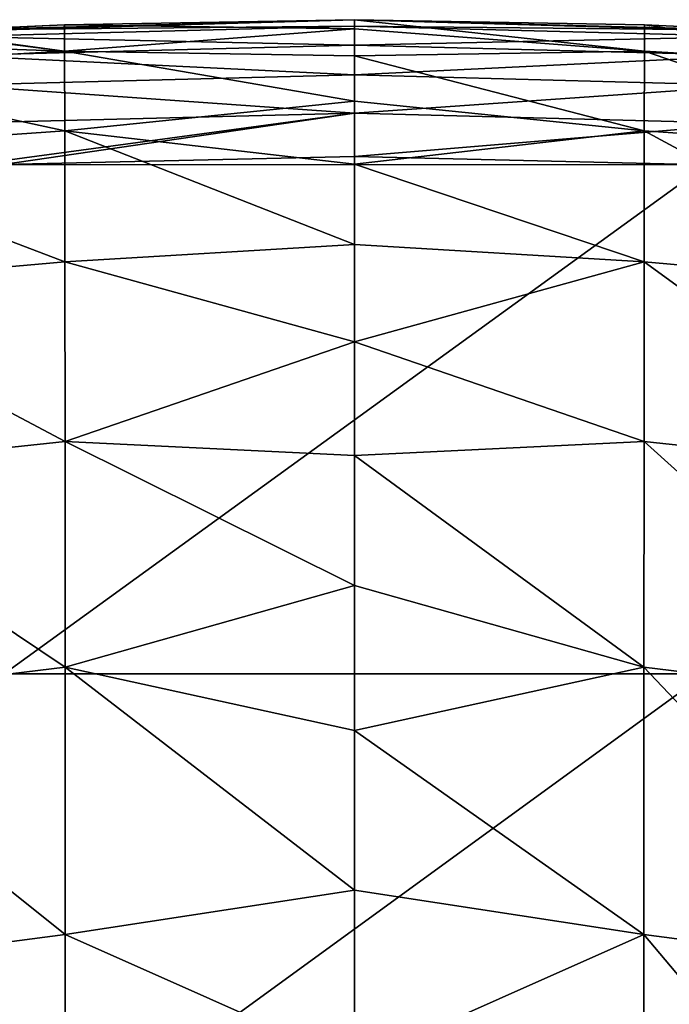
# Model space of a CAD drawing. Header units: millimetres. Extents: x -22 to 72, y 0 to 291.
# Tile 97 of 99: x -4 to 4, y 279 to 291. Entities that reach past the tile are written whole.
import ezdxf

# ---------------------------------------------------------------- set-up
doc = ezdxf.new("R2010")
doc.units = ezdxf.units.MM
doc.header["$LTSCALE"] = 65.185185
for name, color, linetype in [('23', 7, 'CONTINUOUS'), ('31', 7, 'CONTINUOUS'), ('40', 7, 'CONTINUOUS'), ('50', 7, 'CONTINUOUS'), ('63', 7, 'CONTINUOUS'), ('66', 7, 'CONTINUOUS'), ('70', 7, 'CONTINUOUS'), ('73', 7, 'CONTINUOUS'), ('90', 7, 'CONTINUOUS')]:
    doc.layers.add(name, color=color, linetype=linetype)

msp = doc.modelspace()

# ---------------------------------------------------------------- linework, layer by layer
at = {"layer": '23', "color": 7, "linetype": 'CONTINUOUS'}
for points in [[(0, 291.327, 30.219), (0, 291.444, 33.5), (3.748, 291.038, 27.858), (0, 291.327, 30.219)], [(3.748, 291.038, 27.858), (0, 291.444, 33.5), (3.748, 291.376, 33.5), (3.748, 291.038, 27.858)], [(3.748, 291.038, 27.858), (3.748, 291.376, 33.5), (7.508, 290.822, 27.676), (3.748, 291.038, 27.858)], [(3.748, 291.376, 33.5), (5.612, 291.292, 33.5), (7.508, 290.822, 27.676), (3.748, 291.376, 33.5)], [(0, 290.976, 26.954), (0, 291.327, 30.219), (3.748, 291.038, 27.858), (0, 290.976, 26.954)], [(3.745, 290.01, 22.341), (0, 290.976, 26.954), (3.748, 291.038, 27.858), (3.745, 290.01, 22.341)], [(0, 290.392, 23.723), (0, 290.976, 26.954), (3.745, 290.01, 22.341), (0, 290.392, 23.723)], [(3.745, 290.01, 22.341), (3.748, 291.038, 27.858), (7.502, 289.745, 22.066), (3.745, 290.01, 22.341)], [(7.502, 289.745, 22.066), (3.748, 291.038, 27.858), (7.508, 290.822, 27.676), (7.502, 289.745, 22.066)], [(0, 289.58, 20.541), (0, 290.392, 23.723), (3.745, 290.01, 22.341), (0, 289.58, 20.541)], [(3.743, 288.319, 17.018), (0, 289.58, 20.541), (3.745, 290.01, 22.341), (3.743, 288.319, 17.018)], [(3.743, 288.319, 17.018), (3.745, 290.01, 22.341), (7.496, 287.987, 16.719), (3.743, 288.319, 17.018)], [(7.496, 287.987, 16.719), (3.745, 290.01, 22.341), (7.502, 289.745, 22.066), (7.496, 287.987, 16.719)], [(0, 288.543, 17.425), (0, 289.58, 20.541), (3.743, 288.319, 17.018), (0, 288.543, 17.425)], [(0, 287.286, 14.391), (0, 288.543, 17.425), (3.743, 288.319, 17.018), (0, 287.286, 14.391)], [(3.742, 285.997, 11.959), (0, 287.286, 14.391), (3.743, 288.319, 17.018), (3.742, 285.997, 11.959)], [(3.742, 285.997, 11.959), (3.743, 288.319, 17.018), (7.491, 285.597, 11.687), (3.742, 285.997, 11.959)], [(7.491, 285.597, 11.687), (3.743, 288.319, 17.018), (7.496, 287.987, 16.719), (7.491, 285.597, 11.687)], [(0, 285.816, 11.454), (0, 287.286, 14.391), (3.742, 285.997, 11.959), (0, 285.816, 11.454)], [(3.741, 283.086, 7.227), (0, 285.816, 11.454), (3.742, 285.997, 11.959), (3.741, 283.086, 7.227)], [(3.741, 283.086, 7.227), (3.742, 285.997, 11.959), (7.486, 282.631, 7.015), (3.741, 283.086, 7.227)], [(7.486, 282.631, 7.015), (3.742, 285.997, 11.959), (7.491, 285.597, 11.687), (7.486, 282.631, 7.015)], [(0, 284.14, 8.63), (0, 285.816, 11.454), (3.741, 283.086, 7.227), (0, 284.14, 8.63)], [(0, 282.268, 5.932), (0, 284.14, 8.63), (3.741, 283.086, 7.227), (0, 282.268, 5.932)], [(3.74, 279.633, 2.887), (0, 282.268, 5.932), (3.741, 283.086, 7.227), (3.74, 279.633, 2.887)], [(3.74, 279.633, 2.887), (3.741, 283.086, 7.227), (7.481, 279.144, 2.752), (3.74, 279.633, 2.887)], [(7.481, 279.144, 2.752), (3.741, 283.086, 7.227), (7.486, 282.631, 7.015), (7.481, 279.144, 2.752)], [(0, 280.208, 3.376), (0, 282.268, 5.932), (3.74, 279.633, 2.887), (0, 280.208, 3.376)], [(0, 277.971, 0.973), (0, 280.208, 3.376), (3.74, 279.633, 2.887), (0, 277.971, 0.973)], [(3.74, 275.691, -1.004), (0, 277.971, 0.973), (3.74, 279.633, 2.887), (3.74, 275.691, -1.004)], [(3.74, 275.691, -1.004), (3.74, 279.633, 2.887), (7.477, 275.196, -1.058), (3.74, 275.691, -1.004)], [(7.477, 275.196, -1.058), (3.74, 279.633, 2.887), (7.481, 279.144, 2.752), (7.477, 275.196, -1.058)]]:
    msp.add_3dface(points, dxfattribs=at)
at = {"layer": '31', "color": 7, "linetype": 'CONTINUOUS'}
for points in [[(3.748, 291.376, 33.5), (0, 291.444, 33.5), (0, 291.444, 72.375), (3.748, 291.376, 33.5)], [(5.612, 291.292, 33.5), (3.748, 291.376, 33.5), (0, 291.444, 72.375), (5.612, 291.292, 33.5)], [(5.612, 291.292, 33.5), (0, 291.444, 72.375), (5.582, 291.295, 64.6), (5.612, 291.292, 33.5)], [(0, 291.444, 150.125), (0, 291.444, 189), (5.422, 291.289, 157.9), (0, 291.444, 150.125)], [(5.422, 291.289, 157.9), (0, 291.444, 189), (5.417, 291.293, 189), (5.422, 291.289, 157.9)], [(0, 291.444, 111.25), (0, 291.444, 150.125), (5.468, 291.29, 126.8), (0, 291.444, 111.25)], [(5.468, 291.29, 126.8), (0, 291.444, 150.125), (5.422, 291.289, 157.9), (5.468, 291.29, 126.8)], [(0, 291.444, 72.375), (0, 291.444, 111.25), (5.527, 291.293, 95.7), (0, 291.444, 72.375)], [(5.527, 291.293, 95.7), (0, 291.444, 111.25), (5.468, 291.29, 126.8), (5.527, 291.293, 95.7)], [(5.582, 291.295, 64.6), (0, 291.444, 72.375), (5.527, 291.293, 95.7), (5.582, 291.295, 64.6)]]:
    msp.add_3dface(points, dxfattribs=at)
at = {"layer": '40', "color": 7, "linetype": 'CONTINUOUS'}
for points in [[(5.417, 291.293, 189), (0, 291.444, 189), (0, 291.444, 211.97), (5.417, 291.293, 189)], [(5.309, 291.303, 211.94), (5.417, 291.293, 189), (0, 291.444, 211.97), (5.309, 291.303, 211.94)], [(5.136, 291.31, 234.88), (5.309, 291.303, 211.94), (0, 291.444, 211.97), (5.136, 291.31, 234.88)], [(0, 291.444, 234.941), (5.136, 291.31, 234.88), (0, 291.444, 211.97), (0, 291.444, 234.941)]]:
    msp.add_3dface(points, dxfattribs=at)
at = {"layer": '50', "color": 7, "linetype": 'CONTINUOUS'}
for points in [[(-0.001, 289.678, 236.927), (-4.538, 289.574, 236.877), (4.547, 289.571, 236.877), (-0.001, 289.678, 236.927)], [(-4.538, 289.574, 236.877), (-4.525, 282.998, 237.382), (4.547, 289.571, 236.877), (-4.538, 289.574, 236.877)], [(4.547, 289.571, 236.877), (-4.525, 282.998, 237.382), (4.534, 282.997, 237.381), (4.547, 289.571, 236.877)], [(-4.525, 282.998, 237.382), (-4.525, 276.416, 237.363), (4.534, 282.997, 237.381), (-4.525, 282.998, 237.382)], [(4.534, 282.997, 237.381), (-4.525, 276.416, 237.363), (4.534, 276.415, 237.363), (4.534, 282.997, 237.381)]]:
    msp.add_3dface(points, dxfattribs=at)
at = {"layer": '63', "color": 7, "linetype": 'CONTINUOUS'}
for points in [[(-3.744, 291.376, 33.5), (-3.745, 291.038, 27.859), (-5.612, 291.292, 33.5), (-3.744, 291.376, 33.5)], [(-3.744, 291.376, 33.5), (0, 291.327, 30.219), (-3.745, 291.038, 27.859), (-3.744, 291.376, 33.5)], [(0, 291.444, 33.5), (0, 291.327, 30.219), (-3.744, 291.376, 33.5), (0, 291.444, 33.5)], [(-3.745, 291.038, 27.859), (-7.548, 291.17, 33.5), (-5.705, 291.287, 33.5), (-3.745, 291.038, 27.859)], [(-3.745, 291.038, 27.859), (-5.705, 291.287, 33.5), (-5.612, 291.292, 33.5), (-3.745, 291.038, 27.859)], [(0, 291.327, 30.219), (0, 290.976, 26.954), (-3.745, 291.038, 27.859), (0, 291.327, 30.219)], [(-3.745, 291.038, 27.859), (-7.505, 290.822, 27.676), (-7.548, 291.17, 33.5), (-3.745, 291.038, 27.859)], [(-3.745, 291.038, 27.859), (-3.742, 290.01, 22.341), (-7.505, 290.822, 27.676), (-3.745, 291.038, 27.859)], [(0, 290.976, 26.954), (0, 290.392, 23.723), (-3.745, 291.038, 27.859), (0, 290.976, 26.954)], [(-3.745, 291.038, 27.859), (0, 290.392, 23.723), (-3.742, 290.01, 22.341), (-3.745, 291.038, 27.859)], [(-3.742, 290.01, 22.341), (-7.498, 289.745, 22.066), (-7.505, 290.822, 27.676), (-3.742, 290.01, 22.341)], [(0, 290.392, 23.723), (0, 289.58, 20.541), (-3.742, 290.01, 22.341), (0, 290.392, 23.723)], [(-3.742, 290.01, 22.341), (-3.739, 288.319, 17.019), (-7.498, 289.745, 22.066), (-3.742, 290.01, 22.341)], [(0, 289.58, 20.541), (0, 288.543, 17.425), (-3.742, 290.01, 22.341), (0, 289.58, 20.541)], [(-3.742, 290.01, 22.341), (0, 288.543, 17.425), (-3.739, 288.319, 17.019), (-3.742, 290.01, 22.341)], [(-3.739, 288.319, 17.019), (-7.492, 287.987, 16.72), (-7.498, 289.745, 22.066), (-3.739, 288.319, 17.019)], [(0, 288.543, 17.425), (0, 287.286, 14.391), (-3.739, 288.319, 17.019), (0, 288.543, 17.425)], [(-3.739, 288.319, 17.019), (-3.738, 285.998, 11.959), (-7.492, 287.987, 16.72), (-3.739, 288.319, 17.019)], [(-3.739, 288.319, 17.019), (0, 287.286, 14.391), (-3.738, 285.998, 11.959), (-3.739, 288.319, 17.019)], [(-3.738, 285.998, 11.959), (-7.487, 285.598, 11.687), (-7.492, 287.987, 16.72), (-3.738, 285.998, 11.959)], [(0, 287.286, 14.391), (0, 285.816, 11.454), (-3.738, 285.998, 11.959), (0, 287.286, 14.391)], [(-3.738, 285.998, 11.959), (-3.737, 283.087, 7.228), (-7.487, 285.598, 11.687), (-3.738, 285.998, 11.959)], [(0, 285.816, 11.454), (0, 284.14, 8.63), (-3.738, 285.998, 11.959), (0, 285.816, 11.454)], [(-3.738, 285.998, 11.959), (0, 284.14, 8.63), (-3.737, 283.087, 7.228), (-3.738, 285.998, 11.959)], [(-3.737, 283.087, 7.228), (-7.482, 282.631, 7.016), (-7.487, 285.598, 11.687), (-3.737, 283.087, 7.228)], [(0, 284.14, 8.63), (0, 282.268, 5.932), (-3.737, 283.087, 7.228), (0, 284.14, 8.63)], [(-3.737, 283.087, 7.228), (-3.736, 279.633, 2.887), (-7.482, 282.631, 7.016), (-3.737, 283.087, 7.228)], [(0, 282.268, 5.932), (0, 280.208, 3.376), (-3.737, 283.087, 7.228), (0, 282.268, 5.932)], [(-3.737, 283.087, 7.228), (0, 280.208, 3.376), (-3.736, 279.633, 2.887), (-3.737, 283.087, 7.228)], [(-3.736, 279.633, 2.887), (-7.477, 279.145, 2.752), (-7.482, 282.631, 7.016), (-3.736, 279.633, 2.887)], [(0, 280.208, 3.376), (0, 277.971, 0.973), (-3.736, 279.633, 2.887), (0, 280.208, 3.376)], [(-3.736, 279.633, 2.887), (-3.736, 275.691, -1.004), (-7.477, 279.145, 2.752), (-3.736, 279.633, 2.887)], [(-3.736, 279.633, 2.887), (0, 277.971, 0.973), (-3.736, 275.691, -1.004), (-3.736, 279.633, 2.887)], [(-3.736, 275.691, -1.004), (-7.473, 275.197, -1.058), (-7.477, 279.145, 2.752), (-3.736, 275.691, -1.004)]]:
    msp.add_3dface(points, dxfattribs=at)
at = {"layer": '66', "color": 7, "linetype": 'CONTINUOUS'}
for points in [[(-3.744, 291.376, 33.5), (-5.612, 291.292, 33.5), (-5.582, 291.295, 64.6), (-3.744, 291.376, 33.5)], [(0, 291.444, 72.375), (0, 291.444, 33.5), (-5.582, 291.295, 64.6), (0, 291.444, 72.375)], [(0, 291.444, 33.5), (-3.744, 291.376, 33.5), (-5.582, 291.295, 64.6), (0, 291.444, 33.5)], [(-5.527, 291.293, 95.7), (0, 291.444, 72.375), (-5.582, 291.295, 64.6), (-5.527, 291.293, 95.7)], [(0, 291.444, 111.25), (0, 291.444, 72.375), (-5.527, 291.293, 95.7), (0, 291.444, 111.25)], [(-5.468, 291.29, 126.8), (0, 291.444, 111.25), (-5.527, 291.293, 95.7), (-5.468, 291.29, 126.8)], [(0, 291.444, 150.125), (0, 291.444, 111.25), (-5.468, 291.29, 126.8), (0, 291.444, 150.125)], [(-5.423, 291.289, 157.9), (0, 291.444, 150.125), (-5.468, 291.29, 126.8), (-5.423, 291.289, 157.9)], [(-5.417, 291.292, 189), (0, 291.444, 150.125), (-5.423, 291.289, 157.9), (-5.417, 291.292, 189)], [(0, 291.444, 189), (0, 291.444, 150.125), (-5.417, 291.292, 189), (0, 291.444, 189)]]:
    msp.add_3dface(points, dxfattribs=at)
at = {"layer": '70', "color": 7, "linetype": 'CONTINUOUS'}
for points in [[(0, 291.444, 189), (-5.417, 291.292, 189), (-5.309, 291.305, 211.939), (0, 291.444, 189)], [(0, 291.444, 211.97), (0, 291.444, 189), (-5.309, 291.305, 211.939), (0, 291.444, 211.97)], [(-5.136, 291.313, 234.879), (0, 291.444, 211.97), (-5.309, 291.305, 211.939), (-5.136, 291.313, 234.879)], [(0, 291.444, 234.941), (0, 291.444, 211.97), (-5.136, 291.313, 234.879), (0, 291.444, 234.941)]]:
    msp.add_3dface(points, dxfattribs=at)
at = {"layer": '73', "color": 7, "linetype": 'CONTINUOUS'}
for points in [[(-0.001, 291.115, 236.039), (5.144, 291.225, 235.452), (0, 291.36, 235.514), (-0.001, 291.115, 236.039)], [(5.136, 291.31, 234.88), (0, 291.444, 234.941), (0, 291.36, 235.514), (5.136, 291.31, 234.88)], [(5.144, 291.225, 235.452), (5.136, 291.31, 234.88), (0, 291.36, 235.514), (5.144, 291.225, 235.452)], [(5.144, 290.98, 235.977), (5.144, 291.225, 235.452), (-0.001, 291.115, 236.039), (5.144, 290.98, 235.977)], [(-0.001, 290.73, 236.472), (5.144, 290.98, 235.977), (-0.001, 291.115, 236.039), (-0.001, 290.73, 236.472)], [(5.136, 290.595, 236.409), (5.144, 290.98, 235.977), (-0.001, 290.73, 236.472), (5.136, 290.595, 236.409)], [(-0.001, 290.238, 236.777), (5.136, 290.595, 236.409), (-0.001, 290.73, 236.472), (-0.001, 290.238, 236.777)], [(5.118, 290.103, 236.713), (5.136, 290.595, 236.409), (-0.001, 290.238, 236.777), (5.118, 290.103, 236.713)], [(-0.001, 289.678, 236.927), (5.118, 290.103, 236.713), (-0.001, 290.238, 236.777), (-0.001, 289.678, 236.927)], [(-0.001, 289.678, 236.927), (4.547, 289.571, 236.877), (5.118, 290.103, 236.713), (-0.001, 289.678, 236.927)]]:
    msp.add_3dface(points, dxfattribs=at)
at = {"layer": '90', "color": 7, "linetype": 'CONTINUOUS'}
for points in [[(0, 291.36, 235.514), (-5.136, 291.313, 234.879), (-5.144, 291.228, 235.452), (0, 291.36, 235.514)], [(-0.001, 291.115, 236.039), (0, 291.36, 235.514), (-5.144, 291.228, 235.452), (-0.001, 291.115, 236.039)], [(0, 291.444, 234.941), (-5.136, 291.313, 234.879), (0, 291.36, 235.514), (0, 291.444, 234.941)], [(-5.145, 290.983, 235.976), (-0.001, 291.115, 236.039), (-5.144, 291.228, 235.452), (-5.145, 290.983, 235.976)], [(-0.001, 290.73, 236.472), (-0.001, 291.115, 236.039), (-5.145, 290.983, 235.976), (-0.001, 290.73, 236.472)], [(-5.136, 290.598, 236.409), (-0.001, 290.73, 236.472), (-5.145, 290.983, 235.976), (-5.136, 290.598, 236.409)], [(-0.001, 290.238, 236.777), (-0.001, 290.73, 236.472), (-5.136, 290.598, 236.409), (-0.001, 290.238, 236.777)], [(-5.119, 290.106, 236.713), (-0.001, 290.238, 236.777), (-5.136, 290.598, 236.409), (-5.119, 290.106, 236.713)], [(-5.095, 289.547, 236.863), (-0.001, 290.238, 236.777), (-5.119, 290.106, 236.713), (-5.095, 289.547, 236.863)], [(-5.095, 289.547, 236.863), (-4.538, 289.574, 236.877), (-0.001, 290.238, 236.777), (-5.095, 289.547, 236.863)], [(-4.538, 289.574, 236.877), (-0.001, 289.678, 236.927), (-0.001, 290.238, 236.777), (-4.538, 289.574, 236.877)]]:
    msp.add_3dface(points, dxfattribs=at)

doc.saveas('drawing.dxf')
